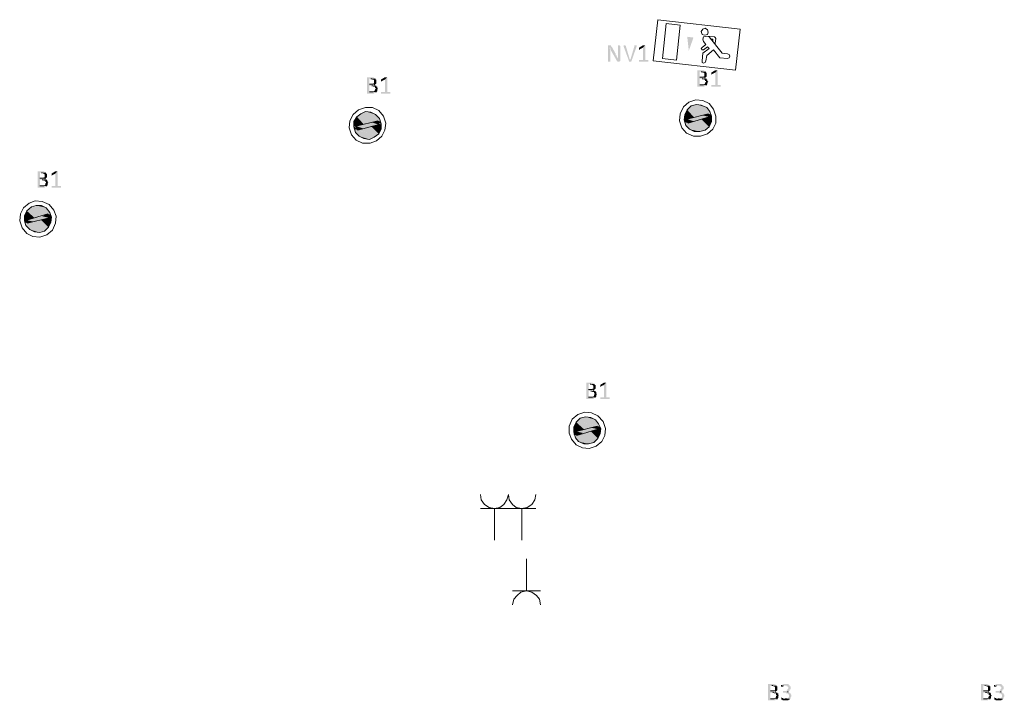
# Model space of a CAD drawing. Header units: millimetres. Extents: x -197899 to 120983, y -4228 to 45370.
# Tile 129 of 200: x -158012 to -152649, y 32726 to 36435. Entities that reach past the tile are written whole.
import ezdxf

# ---------------------------------------------------------------- set-up
doc = ezdxf.new("R2010")
doc.units = ezdxf.units.MM
for name, color, linetype in [('AL63----', 7, 'Continuous'), ('PDF_Geometry', 8, 'Continuous'), ('PDF_Solid Fills', 8, 'Continuous')]:
    doc.layers.add(name, color=color, linetype=linetype)

# ---------------------------------------------------------------- blocks, each defined once
blk = doc.blocks.new('A$C01523A58')
at = {"layer": 'PDF_Solid Fills', "true_color": 0x00dd00}
blk.add_hatch(color=92, dxfattribs=at).paths.add_polyline_path([(7806.3, 7111.9), (7797.8, 7188.2), (7831.7, 7183.9)])
at = {"layer": 'PDF_Solid Fills'}
for color, points in [(7, [(7374.4, 7141.6), (7366, 7141.6), (7366, 7137.3), (7366, 7052.7), (7378.6, 7052.7), (7378.6, 7107.7), (7378.6, 7116.2), (7378.6, 7120.4), (7378.6, 7120.4), (7374.4, 7124.7), (7374.4, 7128.9), (7378.6, 7128.9), (7387.1, 7133.1), (7387.1, 7133.1), (7382.9, 7137.3), (7382.9, 7141.6), (7378.6, 7141.6)]), (7, [(7425.2, 7141.6), (7421, 7141.6), (7421, 7086.5), (7421, 7078.1), (7421, 7069.6), (7421, 7069.6), (7412.5, 7061.1), (7412.5, 7057), (7416.8, 7057), (7416.8, 7052.7), (7429.5, 7052.7), (7429.5, 7057), (7433.7, 7057), (7433.7, 7137.3), (7429.5, 7141.6), (7429.5, 7141.6)]), (7, [(7454.9, 7141.6), (7450.6, 7141.6), (7450.6, 7137.3), (7450.6, 7137.3), (7480.3, 7057), (7484.5, 7065.4), (7463.3, 7137.3), (7459.1, 7141.6), (7459.1, 7141.6)]), (7, [(7518.3, 7141.6), (7509.9, 7141.6), (7509.9, 7137.3), (7488.7, 7065.4), (7484.5, 7065.4), (7480.3, 7057), (7480.3, 7052.7), (7493, 7052.7), (7522.6, 7137.3), (7522.6, 7141.6), (7522.6, 7141.6)]), (7, [(7569.2, 7141.6), (7556.5, 7128.9), (7556.5, 7061.1), (7535.3, 7061.1), (7535.3, 7057), (7535.3, 7052.7), (7586.1, 7052.7), (7586.1, 7057), (7586.1, 7061.1), (7569.2, 7061.1)]), (7, [(7560.7, 7141.6), (7556.5, 7141.6), (7535.3, 7128.9), (7535.3, 7124.7), (7535.3, 7120.4), (7535.3, 7116.2), (7539.6, 7120.4), (7556.5, 7128.9), (7569.2, 7141.6), (7565, 7141.6)]), (7, [(7387.1, 7133.1), (7378.6, 7128.9), (7378.6, 7120.4), (7382.9, 7120.4), (7382.9, 7111.9), (7382.9, 7111.9), (7412.5, 7061.1), (7421, 7069.6), (7421, 7069.6), (7416.8, 7073.9), (7416.8, 7078.1), (7416.8, 7078.1), (7412.5, 7082.3), (7412.5, 7086.5), (7408.3, 7086.5), (7408.3, 7090.8), (7408.3, 7095)]), (7, [(7878.2, 7006.1), (7852.8, 7006.1), (7852.8, 7001.9), (7852.8, 6921.5), (7852.8, 6917.2), (7890.9, 6917.2), (7895.1, 6921.5), (7899.4, 6921.5), (7899.4, 6925.7), (7903.6, 6925.7), (7865.5, 6925.7), (7865.5, 6959.6), (7903.6, 6959.6), (7899.4, 6963.8), (7890.9, 6963.8), (7895.1, 6963.8), (7895.1, 6968), (7865.5, 6968), (7865.5, 6997.7), (7899.4, 6997.7), (7895.1, 7001.9), (7890.9, 7001.9), (7886.6, 7006.1)]), (7, [(7899.4, 6997.7), (7874, 6997.7), (7878.2, 6997.7), (7882.5, 6993.4), (7886.6, 6993.4), (7890.9, 6989.2), (7890.9, 6980.7), (7890.9, 6972.3), (7886.6, 6972.3), (7886.6, 6968), (7865.5, 6968), (7899.4, 6968), (7903.6, 6972.3), (7903.6, 6976.5), (7903.6, 6985), (7903.6, 6989.2), (7903.6, 6993.4), (7899.4, 6993.4)]), (7, [(7962.9, 7006.1), (7950.2, 6993.4), (7950.2, 6925.7), (7929, 6925.7), (7929, 6921.5), (7929, 6917.2), (7979.8, 6917.2), (7979.8, 6921.5), (7979.8, 6925.7), (7962.9, 6925.7)]), (7, [(7954.4, 7006.1), (7950.2, 7006.1), (7929, 6993.4), (7929, 6989.2), (7929, 6985), (7929, 6980.7), (7933.2, 6985), (7950.2, 6993.4), (7962.9, 7006.1), (7958.6, 7006.1)]), (7, [(6079, 6968), (6053.6, 6968), (6053.6, 6963.8), (6053.6, 6883.4), (6053.6, 6879.1), (6091.7, 6879.1), (6096, 6883.4), (6100.2, 6883.4), (6100.2, 6887.6), (6104.4, 6887.6), (6066.3, 6887.6), (6066.3, 6921.5), (6104.4, 6921.5), (6100.2, 6925.7), (6091.7, 6925.7), (6096, 6925.7), (6096, 6929.9), (6066.3, 6929.9), (6066.3, 6959.6), (6100.2, 6959.6), (6096, 6963.8), (6091.7, 6963.8), (6087.5, 6968)]), (7, [(6100.2, 6959.6), (6074.8, 6959.6), (6079, 6959.6), (6083.3, 6955.3), (6087.5, 6955.3), (6091.7, 6951.1), (6091.7, 6942.6), (6091.7, 6934.2), (6087.5, 6934.2), (6087.5, 6929.9), (6066.3, 6929.9), (6100.2, 6929.9), (6104.4, 6934.2), (6104.4, 6938.4), (6104.4, 6946.9), (6104.4, 6951.1), (6104.4, 6955.3), (6100.2, 6955.3)]), (7, [(6104.4, 6921.5), (6079, 6921.5), (6083.3, 6921.5), (6087.5, 6917.2), (6096, 6917.2), (6096, 6908.8), (6100.2, 6908.8), (6100.2, 6904.5), (6100.2, 6904.5), (6096, 6900.3), (6096, 6896), (6096, 6896), (6091.7, 6891.8), (6087.5, 6891.8), (6087.5, 6887.6), (6066.3, 6887.6), (6104.4, 6887.6), (6108.7, 6891.8), (6108.7, 6896), (6108.7, 6900.3), (6108.7, 6900.3), (6112.9, 6904.5), (6112.9, 6904.5), (6108.7, 6908.8), (6108.7, 6913), (6108.7, 6917.2), (6104.4, 6917.2)]), (7, [(6163.7, 6968), (6151, 6955.3), (6151, 6887.6), (6129.9, 6887.6), (6129.9, 6883.4), (6129.9, 6879.1), (6180.7, 6879.1), (6180.7, 6883.4), (6180.7, 6887.6), (6163.7, 6887.6)]), (7, [(6155.3, 6968), (6151, 6968), (6129.9, 6955.3), (6129.9, 6951.1), (6129.9, 6946.9), (6129.9, 6942.6), (6134.1, 6946.9), (6151, 6955.3), (6163.7, 6968), (6159.5, 6968)]), (7, [(7903.6, 6959.6), (7878.2, 6959.6), (7882.5, 6959.6), (7886.6, 6955.3), (7895.1, 6955.3), (7895.1, 6946.9), (7899.4, 6946.9), (7899.4, 6942.6), (7899.4, 6942.6), (7895.1, 6938.4), (7895.1, 6934.2), (7895.1, 6934.2), (7890.9, 6929.9), (7886.6, 6929.9), (7886.6, 6925.7), (7865.5, 6925.7), (7903.6, 6925.7), (7907.9, 6929.9), (7907.9, 6934.2), (7907.9, 6938.4), (7907.9, 6938.4), (7912.1, 6942.6), (7912.1, 6942.6), (7907.9, 6946.9), (7907.9, 6951.1), (7907.9, 6955.3), (7903.6, 6955.3)]), (1, [(7848.6, 6819.8), (7818.9, 6811.4), (7920.5, 6781.8)]), (1, [(7874, 6815.7), (7848.6, 6819.8), (7903.6, 6802.9)]), (1, [(7848.6, 6819.8), (7903.6, 6802.9), (7920.5, 6781.8)]), (1, [(6007.1, 6760.6), (5998.6, 6752.1), (6091.7, 6726.7)]), (1, [(6019.8, 6769), (6007.1, 6760.6), (6125.6, 6726.7)]), (1, [(6007.1, 6760.6), (6112.9, 6731), (6091.7, 6726.7)]), (1, [(6045.2, 6781.8), (6019.8, 6769), (6121.4, 6743.6)]), (1, [(6019.8, 6769), (6121.4, 6743.6), (6125.6, 6726.7)]), (1, [(6074.8, 6777.5), (6045.2, 6781.8), (6100.2, 6764.8)]), (1, [(6045.2, 6781.8), (6100.2, 6764.8), (6121.4, 6743.6)]), (1, [(7785.1, 6764.8), (7780.8, 6743.6), (7797.8, 6739.4)]), (1, [(7797.8, 6790.3), (7785.1, 6764.8), (7835.8, 6747.9)]), (1, [(7785.1, 6764.8), (7835.8, 6747.9), (7797.8, 6739.4)]), (1, [(7806.3, 6798.7), (7797.8, 6790.3), (7890.9, 6764.8)]), (1, [(7797.8, 6790.3), (7890.9, 6764.8), (7835.8, 6747.9)]), (51, [(7878.2, 6760.6), (7797.8, 6739.4), (7835.8, 6726.7)]), (1, [(7818.9, 6811.4), (7806.3, 6798.7), (7924.8, 6764.8)]), (1, [(7806.3, 6798.7), (7912.1, 6769), (7890.9, 6764.8)]), (1, [(7818.9, 6811.4), (7920.5, 6781.8), (7924.8, 6764.8)]), (51, [(7878.2, 6760.6), (7916.3, 6752.1), (7835.8, 6726.7)]), (51, [(7912.1, 6769), (7878.2, 6760.6), (7916.3, 6752.1)]), (1, [(7912.1, 6769), (7916.3, 6760.6), (7929, 6756.4)]), (1, [(7912.1, 6769), (7924.8, 6764.8), (7929, 6756.4)]), (1, [(7916.3, 6760.6), (7916.3, 6752.1), (7929, 6747.9)]), (1, [(7916.3, 6760.6), (7929, 6756.4), (7929, 6747.9)]), (1, [(5998.6, 6752.1), (5981.7, 6726.7), (6036.7, 6709.8)]), (1, [(5981.7, 6726.7), (5981.7, 6701.3), (5994.4, 6701.3)]), (1, [(5981.7, 6726.7), (6036.7, 6709.8), (5994.4, 6701.3)]), (51, [(6079, 6722.5), (5994.4, 6701.3), (6032.5, 6688.6)]), (1, [(5998.6, 6752.1), (6091.7, 6726.7), (6036.7, 6709.8)]), (51, [(6079, 6722.5), (6117.1, 6709.8), (6032.5, 6688.6)]), (1, [(6117.1, 6709.8), (6074.8, 6701.3), (6129.9, 6684.4)]), (51, [(6112.9, 6731), (6079, 6722.5), (6117.1, 6709.8)]), (1, [(6112.9, 6731), (6112.9, 6718.3), (6129.9, 6714)]), (1, [(6112.9, 6731), (6125.6, 6726.7), (6129.9, 6714)]), (1, [(6112.9, 6718.3), (6117.1, 6709.8), (6129.9, 6709.8)]), (1, [(6117.1, 6709.8), (6129.9, 6709.8), (6129.9, 6684.4)]), (1, [(7780.8, 6743.6), (7780.8, 6735.2), (7797.8, 6731)]), (1, [(7780.8, 6743.6), (7797.8, 6739.4), (7797.8, 6731)]), (1, [(7780.8, 6735.2), (7785.1, 6722.5), (7802, 6718.3)]), (1, [(7780.8, 6735.2), (7797.8, 6731), (7802, 6718.3)]), (1, [(7785.1, 6722.5), (7789.3, 6705.6), (7895.1, 6680.2)]), (1, [(7785.1, 6722.5), (7907.9, 6692.9), (7895.1, 6680.2)]), (1, [(7789.3, 6705.6), (7810.5, 6684.4), (7865.5, 6671.7)]), (1, [(7789.3, 6705.6), (7895.1, 6680.2), (7865.5, 6671.7)]), (51, [(7797.8, 6739.4), (7835.8, 6726.7), (7802, 6718.3)]), (1, [(7818.9, 6726.7), (7802, 6718.3), (7907.9, 6692.9)]), (1, [(7874, 6739.4), (7818.9, 6726.7), (7916.3, 6697.1)]), (1, [(7818.9, 6726.7), (7916.3, 6697.1), (7907.9, 6692.9)]), (1, [(7916.3, 6752.1), (7874, 6739.4), (7929, 6726.7)]), (1, [(7874, 6739.4), (7929, 6726.7), (7916.3, 6697.1)]), (1, [(7916.3, 6752.1), (7929, 6747.9), (7929, 6726.7)]), (1, [(5981.7, 6701.3), (5994.4, 6701.3), (5998.6, 6692.9)]), (1, [(5981.7, 6697.1), (5985.9, 6684.4), (6002.8, 6680.2)]), (1, [(5981.7, 6697.1), (5998.6, 6692.9), (6002.8, 6680.2)]), (1, [(5985.9, 6684.4), (5990.2, 6667.5), (6091.7, 6642.1)]), (1, [(5985.9, 6684.4), (6108.7, 6650.5), (6091.7, 6642.1)]), (1, [(5990.2, 6667.5), (6011.3, 6646.3), (6066.3, 6629.3)]), (1, [(5990.2, 6667.5), (6091.7, 6642.1), (6066.3, 6629.3)]), (51, [(5994.4, 6701.3), (6032.5, 6688.6), (6002.8, 6680.2)]), (1, [(6019.8, 6684.4), (6002.8, 6680.2), (6108.7, 6650.5)]), (1, [(6074.8, 6701.3), (6019.8, 6684.4), (6117.1, 6659)]), (1, [(6019.8, 6684.4), (6117.1, 6659), (6108.7, 6650.5)]), (1, [(6074.8, 6701.3), (6129.9, 6684.4), (6117.1, 6659)]), (1, [(7810.5, 6684.4), (7865.5, 6671.7), (7835.8, 6671.7)]), (1, [(6011.3, 6646.3), (6066.3, 6629.3), (6036.7, 6633.6)]), (7, [(4284.1, 6455.8), (4258.7, 6455.8), (4258.7, 6451.5), (4258.7, 6371.1), (4258.7, 6366.9), (4296.8, 6366.9), (4301, 6371.1), (4305.3, 6371.1), (4305.3, 6375.4), (4309.5, 6375.4), (4271.4, 6375.4), (4271.4, 6409.2), (4309.5, 6409.2), (4305.3, 6413.5), (4296.8, 6413.5), (4301, 6413.5), (4301, 6417.7), (4271.4, 6417.7), (4271.4, 6447.3), (4305.3, 6447.3), (4301, 6451.5), (4296.8, 6451.5), (4292.5, 6455.8)]), (7, [(4305.3, 6447.3), (4279.9, 6447.3), (4284.1, 6447.3), (4288.4, 6443.1), (4292.5, 6443.1), (4296.8, 6438.9), (4296.8, 6430.4), (4296.8, 6421.9), (4292.5, 6421.9), (4292.5, 6417.7), (4271.4, 6417.7), (4305.3, 6417.7), (4309.5, 6421.9), (4309.5, 6426.2), (4309.5, 6434.6), (4309.5, 6438.9), (4309.5, 6443.1), (4305.3, 6443.1)]), (7, [(4368.8, 6455.8), (4356.1, 6443.1), (4356.1, 6375.4), (4334.9, 6375.4), (4334.9, 6371.1), (4334.9, 6366.9), (4385.7, 6366.9), (4385.7, 6371.1), (4385.7, 6375.4), (4368.8, 6375.4)]), (7, [(4360.3, 6455.8), (4356.1, 6455.8), (4334.9, 6443.1), (4334.9, 6438.9), (4334.9, 6434.6), (4334.9, 6430.4), (4339.2, 6434.6), (4356.1, 6443.1), (4368.8, 6455.8), (4364.6, 6455.8)]), (7, [(4309.5, 6409.2), (4284.1, 6409.2), (4288.4, 6409.2), (4292.5, 6405), (4301, 6405), (4301, 6396.5), (4305.3, 6396.5), (4305.3, 6392.3), (4305.3, 6392.3), (4301, 6388), (4301, 6383.8), (4301, 6383.8), (4296.8, 6379.6), (4292.5, 6379.6), (4292.5, 6375.4), (4271.4, 6375.4), (4309.5, 6375.4), (4313.8, 6379.6), (4313.8, 6383.8), (4313.8, 6388), (4313.8, 6388), (4317.9, 6392.3), (4317.9, 6392.3), (4313.8, 6396.5), (4313.8, 6400.8), (4313.8, 6405), (4309.5, 6405)]), (1, [(4199.4, 6239.9), (4186.7, 6214.5), (4241.8, 6201.8)]), (1, [(4207.9, 6248.4), (4199.4, 6239.9), (4296.8, 6214.5)]), (1, [(4199.4, 6239.9), (4296.8, 6214.5), (4241.8, 6201.8)]), (1, [(4224.8, 6261), (4207.9, 6248.4), (4330.7, 6218.7)]), (1, [(4207.9, 6248.4), (4313.8, 6223), (4296.8, 6214.5)]), (1, [(4250.2, 6269.5), (4224.8, 6261), (4326.4, 6231.4)]), (1, [(4224.8, 6261), (4326.4, 6231.4), (4330.7, 6218.7)]), (1, [(4279.9, 6269.5), (4250.2, 6269.5), (4305.3, 6256.8)]), (1, [(4250.2, 6269.5), (4305.3, 6256.8), (4326.4, 6231.4)]), (51, [(4313.8, 6223), (4284.1, 6210.2), (4322.2, 6201.8)]), (1, [(4313.8, 6223), (4317.9, 6210.2), (4334.9, 6206)]), (1, [(4313.8, 6223), (4330.7, 6218.7), (4334.9, 6206)]), (1, [(4186.7, 6214.5), (4186.7, 6193.3), (4199.4, 6189.1)]), (1, [(4186.7, 6214.5), (4241.8, 6201.8), (4199.4, 6189.1)]), (1, [(4186.7, 6193.3), (4186.7, 6184.9), (4203.7, 6180.6)]), (1, [(4186.7, 6193.3), (4199.4, 6189.1), (4203.7, 6180.6)]), (1, [(4186.7, 6184.9), (4191, 6176.4), (4203.7, 6172.2)]), (1, [(4186.7, 6184.9), (4203.7, 6180.6), (4203.7, 6172.2)]), (1, [(4191, 6176.4), (4195.2, 6159.5), (4296.8, 6129.8)]), (1, [(4191, 6176.4), (4309.5, 6142.5), (4296.8, 6129.8)]), (51, [(4284.1, 6210.2), (4199.4, 6189.1), (4237.6, 6180.6)]), (51, [(4199.4, 6189.1), (4237.6, 6180.6), (4203.7, 6172.2)]), (1, [(4224.8, 6176.4), (4203.7, 6172.2), (4309.5, 6142.5)]), (1, [(4279.9, 6189.1), (4224.8, 6176.4), (4317.9, 6151)]), (1, [(4224.8, 6176.4), (4317.9, 6151), (4309.5, 6142.5)]), (51, [(4284.1, 6210.2), (4322.2, 6201.8), (4237.6, 6180.6)]), (1, [(4322.2, 6201.8), (4279.9, 6189.1), (4330.7, 6176.4)]), (1, [(4279.9, 6189.1), (4330.7, 6176.4), (4317.9, 6151)]), (1, [(4317.9, 6210.2), (4322.2, 6201.8), (4334.9, 6197.6)]), (1, [(4317.9, 6210.2), (4334.9, 6206), (4334.9, 6197.6)]), (1, [(4322.2, 6201.8), (4334.9, 6197.6), (4330.7, 6176.4)]), (1, [(4195.2, 6159.5), (4216.4, 6138.3), (4271.4, 6121.3)]), (1, [(4195.2, 6159.5), (4296.8, 6129.8), (4271.4, 6121.3)]), (1, [(4216.4, 6138.3), (4271.4, 6121.3), (4241.8, 6125.6)]), (7, [(7272.9, 5304.3), (7247.4, 5304.3), (7247.4, 5300.1), (7247.4, 5219.6), (7247.4, 5215.4), (7285.5, 5215.4), (7289.8, 5219.6), (7294, 5219.6), (7294, 5223.9), (7298.3, 5223.9), (7260.1, 5223.9), (7260.1, 5257.8), (7298.3, 5257.8), (7294, 5262), (7285.5, 5262), (7289.8, 5262), (7289.8, 5266.3), (7260.1, 5266.3), (7260.1, 5295.9), (7294, 5295.9), (7289.8, 5300.1), (7285.5, 5300.1), (7281.3, 5304.3)]), (7, [(7294, 5295.9), (7268.6, 5295.9), (7272.9, 5295.9), (7277.1, 5291.6), (7281.3, 5291.6), (7285.5, 5287.4), (7285.5, 5278.9), (7285.5, 5270.5), (7281.3, 5270.5), (7281.3, 5266.3), (7260.1, 5266.3), (7294, 5266.3), (7298.3, 5270.5), (7298.3, 5274.7), (7298.3, 5283.2), (7298.3, 5287.4), (7298.3, 5291.6), (7294, 5291.6)]), (7, [(7298.3, 5257.8), (7272.9, 5257.8), (7277.1, 5257.8), (7281.3, 5253.5), (7289.8, 5253.5), (7289.8, 5245), (7294, 5245), (7294, 5240.8), (7294, 5240.8), (7289.8, 5236.6), (7289.8, 5232.4), (7289.8, 5232.4), (7285.5, 5228.1), (7281.3, 5228.1), (7281.3, 5223.9), (7260.1, 5223.9), (7298.3, 5223.9), (7302.5, 5228.1), (7302.5, 5232.4), (7302.5, 5236.6), (7302.5, 5236.6), (7306.7, 5240.8), (7306.7, 5240.8), (7302.5, 5245), (7302.5, 5249.3), (7302.5, 5253.5), (7298.3, 5253.5)]), (7, [(7357.5, 5304.3), (7344.8, 5291.6), (7344.8, 5223.9), (7323.7, 5223.9), (7323.7, 5219.6), (7323.7, 5215.4), (7374.4, 5215.4), (7374.4, 5219.6), (7374.4, 5223.9), (7357.5, 5223.9)]), (7, [(7349.1, 5304.3), (7344.8, 5304.3), (7323.7, 5291.6), (7323.7, 5287.4), (7323.7, 5283.2), (7323.7, 5278.9), (7327.9, 5283.2), (7344.8, 5291.6), (7357.5, 5304.3), (7353.3, 5304.3)]), (1, [(7200.9, 5096.9), (7192.4, 5088.4), (7289.8, 5063)]), (1, [(7213.6, 5109.6), (7200.9, 5096.9), (7323.7, 5063)]), (1, [(7200.9, 5096.9), (7306.7, 5067.3), (7289.8, 5063)]), (1, [(7243.2, 5118), (7213.6, 5109.6), (7315.2, 5080)]), (1, [(7213.6, 5109.6), (7315.2, 5080), (7323.7, 5063)]), (1, [(7272.9, 5113.8), (7243.2, 5118), (7298.3, 5101.1)]), (1, [(7243.2, 5118), (7298.3, 5101.1), (7315.2, 5080)]), (1, [(7192.4, 5088.4), (7179.7, 5063), (7234.7, 5050.3)]), (1, [(7179.7, 5063), (7179.7, 5041.9), (7192.4, 5037.6)]), (1, [(7179.7, 5063), (7234.7, 5050.3), (7192.4, 5037.6)]), (1, [(7179.7, 5041.9), (7179.7, 5033.4), (7192.4, 5029.2)]), (1, [(7179.7, 5041.9), (7192.4, 5037.6), (7192.4, 5029.2)]), (1, [(7192.4, 5088.4), (7289.8, 5063), (7234.7, 5050.3)]), (51, [(7272.9, 5058.8), (7192.4, 5037.6), (7230.5, 5029.2)]), (51, [(7272.9, 5058.8), (7310.9, 5050.3), (7230.5, 5029.2)]), (51, [(7306.7, 5067.3), (7272.9, 5058.8), (7310.9, 5050.3)]), (1, [(7310.9, 5050.3), (7272.9, 5037.6), (7323.7, 5024.9)]), (1, [(7306.7, 5067.3), (7310.9, 5058.8), (7327.9, 5054.6)]), (1, [(7306.7, 5067.3), (7323.7, 5063), (7327.9, 5054.6)]), (1, [(7310.9, 5058.8), (7310.9, 5050.3), (7327.9, 5046.1)]), (1, [(7310.9, 5058.8), (7327.9, 5054.6), (7327.9, 5046.1)]), (1, [(7310.9, 5050.3), (7327.9, 5046.1), (7323.7, 5024.9)]), (1, [(7179.7, 5033.4), (7179.7, 5020.7), (7196.6, 5016.5)]), (1, [(7179.7, 5033.4), (7192.4, 5029.2), (7196.6, 5016.5)]), (1, [(7179.7, 5020.7), (7188.2, 5003.8), (7289.8, 4978.3)]), (1, [(7179.7, 5020.7), (7302.5, 4991.1), (7289.8, 4978.3)]), (1, [(7188.2, 5003.8), (7205.1, 4982.6), (7260.1, 4969.9)]), (1, [(7188.2, 5003.8), (7289.8, 4978.3), (7260.1, 4969.9)]), (51, [(7192.4, 5037.6), (7230.5, 5029.2), (7196.6, 5016.5)]), (1, [(7217.8, 5024.9), (7196.6, 5016.5), (7302.5, 4991.1)]), (1, [(7272.9, 5037.6), (7217.8, 5024.9), (7310.9, 4999.5)]), (1, [(7217.8, 5024.9), (7310.9, 4999.5), (7302.5, 4991.1)]), (1, [(7272.9, 5037.6), (7323.7, 5024.9), (7310.9, 4999.5)]), (1, [(7205.1, 4982.6), (7260.1, 4969.9), (7234.7, 4969.9)]), (7, [(8263.4, 3661.8), (8238, 3661.8), (8238, 3657.6), (8238, 3577.1), (8238, 3572.9), (8276.1, 3572.9), (8280.4, 3577.1), (8284.6, 3577.1), (8284.6, 3581.4), (8288.8, 3581.4), (8250.7, 3581.4), (8250.7, 3615.3), (8288.8, 3615.3), (8284.6, 3619.5), (8276.1, 3619.5), (8280.4, 3619.5), (8280.4, 3623.7), (8250.7, 3623.7), (8250.7, 3653.3), (8284.6, 3653.3), (8280.4, 3657.6), (8276.1, 3657.6), (8271.9, 3661.8)]), (7, [(8284.6, 3653.3), (8259.2, 3653.3), (8263.4, 3653.3), (8267.7, 3649.1), (8271.9, 3649.1), (8276.1, 3644.9), (8276.1, 3636.4), (8276.1, 3627.9), (8271.9, 3627.9), (8271.9, 3623.7), (8250.7, 3623.7), (8284.6, 3623.7), (8288.8, 3627.9), (8288.8, 3632.2), (8288.8, 3640.6), (8288.8, 3644.9), (8288.8, 3649.1), (8284.6, 3649.1)]), (7, [(8335.4, 3661.8), (8322.7, 3661.8), (8318.5, 3657.6), (8314.3, 3657.6), (8314.3, 3653.3), (8310, 3653.3), (8339.7, 3653.3), (8339.7, 3649.1), (8343.8, 3649.1), (8348.1, 3644.9), (8348.1, 3640.6), (8348.1, 3636.4), (8348.1, 3636.4), (8343.8, 3632.2), (8343.8, 3627.9), (8339.7, 3627.9), (8339.7, 3623.7), (8318.5, 3623.7), (8318.5, 3619.5), (8318.5, 3615.3), (8335.4, 3615.3), (8335.4, 3611), (8343.8, 3611), (8348.1, 3606.8), (8348.1, 3606.8), (8352.3, 3602.5), (8352.3, 3598.3), (8352.3, 3594.1), (8352.3, 3589.9), (8348.1, 3589.9), (8348.1, 3585.6), (8343.8, 3585.6), (8339.7, 3581.4), (8331.2, 3581.4), (8360.8, 3581.4), (8360.8, 3585.6), (8360.8, 3589.9), (8365.1, 3594.1), (8365.1, 3602.5), (8365.1, 3602.5), (8360.8, 3606.8), (8360.8, 3611), (8356.6, 3611), (8356.6, 3615.3), (8352.3, 3615.3), (8348.1, 3619.5), (8343.8, 3619.5), (8348.1, 3619.5), (8352.3, 3623.7), (8352.3, 3623.7), (8356.6, 3627.9), (8356.6, 3632.2), (8360.8, 3632.2), (8360.8, 3636.4), (8360.8, 3640.6), (8360.8, 3649.1), (8356.6, 3649.1), (8356.6, 3653.3), (8356.6, 3653.3), (8352.3, 3657.6), (8352.3, 3657.6), (8348.1, 3661.8), (8339.7, 3661.8)]), (7, [(8310, 3653.3), (8310, 3649.1), (8310, 3644.9), (8314.3, 3644.9), (8318.5, 3649.1), (8322.7, 3649.1), (8326.9, 3653.3), (8331.2, 3653.3)]), (7, [(9423.4, 3661.8), (9398, 3661.8), (9398, 3657.6), (9398, 3577.1), (9398, 3572.9), (9436, 3572.9), (9440.3, 3577.1), (9444.5, 3577.1), (9444.5, 3581.4), (9448.8, 3581.4), (9410.7, 3581.4), (9410.7, 3615.3), (9448.8, 3615.3), (9444.5, 3619.5), (9436, 3619.5), (9440.3, 3619.5), (9440.3, 3623.7), (9410.7, 3623.7), (9410.7, 3653.3), (9444.5, 3653.3), (9440.3, 3657.6), (9436, 3657.6), (9431.8, 3661.8)]), (7, [(9444.5, 3653.3), (9419.1, 3653.3), (9423.4, 3653.3), (9427.6, 3649.1), (9431.8, 3649.1), (9436, 3644.9), (9436, 3636.4), (9436, 3627.9), (9431.8, 3627.9), (9431.8, 3623.7), (9410.7, 3623.7), (9444.5, 3623.7), (9448.8, 3627.9), (9448.8, 3632.2), (9448.8, 3640.6), (9448.8, 3644.9), (9448.8, 3649.1), (9444.5, 3649.1)]), (7, [(9495.3, 3661.8), (9482.7, 3661.8), (9478.4, 3657.6), (9474.2, 3657.6), (9474.2, 3653.3), (9469.9, 3653.3), (9499.6, 3653.3), (9499.6, 3649.1), (9503.8, 3649.1), (9508.1, 3644.9), (9508.1, 3640.6), (9508.1, 3636.4), (9508.1, 3636.4), (9503.8, 3632.2), (9503.8, 3627.9), (9499.6, 3627.9), (9499.6, 3623.7), (9478.4, 3623.7), (9478.4, 3619.5), (9478.4, 3615.3), (9495.3, 3615.3), (9495.3, 3611), (9503.8, 3611), (9508.1, 3606.8), (9508.1, 3606.8), (9512.2, 3602.5), (9512.2, 3598.3), (9512.2, 3594.1), (9512.2, 3589.9), (9508.1, 3589.9), (9508.1, 3585.6), (9503.8, 3585.6), (9499.6, 3581.4), (9491.1, 3581.4), (9520.7, 3581.4), (9520.7, 3585.6), (9520.7, 3589.9), (9525, 3594.1), (9525, 3602.5), (9525, 3602.5), (9520.7, 3606.8), (9520.7, 3611), (9516.5, 3611), (9516.5, 3615.3), (9512.2, 3615.3), (9508.1, 3619.5), (9503.8, 3619.5), (9508.1, 3619.5), (9512.2, 3623.7), (9512.2, 3623.7), (9516.5, 3627.9), (9516.5, 3632.2), (9520.7, 3632.2), (9520.7, 3636.4), (9520.7, 3640.6), (9520.7, 3649.1), (9516.5, 3649.1), (9516.5, 3653.3), (9516.5, 3653.3), (9512.2, 3657.6), (9512.2, 3657.6), (9508.1, 3661.8), (9499.6, 3661.8)]), (7, [(9469.9, 3653.3), (9469.9, 3649.1), (9469.9, 3644.9), (9474.2, 3644.9), (9478.4, 3649.1), (9482.7, 3649.1), (9486.9, 3653.3), (9491.1, 3653.3)]), (7, [(8288.8, 3615.3), (8263.4, 3615.3), (8267.7, 3615.3), (8271.9, 3611), (8280.4, 3611), (8280.4, 3602.5), (8284.6, 3602.5), (8284.6, 3598.3), (8284.6, 3598.3), (8280.4, 3594.1), (8280.4, 3589.9), (8280.4, 3589.9), (8276.1, 3585.6), (8271.9, 3585.6), (8271.9, 3581.4), (8250.7, 3581.4), (8288.8, 3581.4), (8293.1, 3585.6), (8293.1, 3589.9), (8293.1, 3594.1), (8293.1, 3594.1), (8297.3, 3598.3), (8297.3, 3598.3), (8293.1, 3602.5), (8293.1, 3606.8), (8293.1, 3611), (8288.8, 3611)]), (7, [(9448.8, 3615.3), (9423.4, 3615.3), (9427.6, 3615.3), (9431.8, 3611), (9440.3, 3611), (9440.3, 3602.5), (9444.5, 3602.5), (9444.5, 3598.3), (9444.5, 3598.3), (9440.3, 3594.1), (9440.3, 3589.9), (9440.3, 3589.9), (9436, 3585.6), (9431.8, 3585.6), (9431.8, 3581.4), (9410.7, 3581.4), (9448.8, 3581.4), (9453, 3585.6), (9453, 3589.9), (9453, 3594.1), (9453, 3594.1), (9457.3, 3598.3), (9457.3, 3598.3), (9453, 3602.5), (9453, 3606.8), (9453, 3611), (9448.8, 3611)]), (7, [(8310, 3589.9), (8310, 3585.6), (8310, 3581.4), (8310, 3577.1), (8314.3, 3577.1), (8318.5, 3572.9), (8348.1, 3572.9), (8352.3, 3577.1), (8356.6, 3577.1), (8356.6, 3581.4), (8322.7, 3581.4), (8318.5, 3585.6), (8314.3, 3585.6)]), (7, [(9469.9, 3589.9), (9469.9, 3585.6), (9469.9, 3581.4), (9469.9, 3577.1), (9474.2, 3577.1), (9478.4, 3572.9), (9508.1, 3572.9), (9512.2, 3577.1), (9516.5, 3577.1), (9516.5, 3581.4), (9482.7, 3581.4), (9478.4, 3585.6), (9474.2, 3585.6)])]:
    blk.add_hatch(color=color, dxfattribs=at).paths.add_polyline_path(points)
at = {"layer": 'PDF_Geometry', "color": 92, "lineweight": 18, "true_color": 0x00dd00}
for points in [[(7636.9, 7281.3), (7611.5, 7057)], [(7636.9, 7281.3), (8085.6, 7230.5), (8060.2, 7006.1)], [(7738.5, 7061.1), (7662.3, 7069.6), (7683.5, 7260.1)], [(7759.7, 7251.7), (7683.5, 7260.1)], [(7759.7, 7251.7), (7738.5, 7061.1)], [(7874, 7217.8), (7878.2, 7200.9), (7890.9, 7196.6), (7907.9, 7200.9), (7912.1, 7213.6), (7907.9, 7226.3), (7895.1, 7234.7), (7882.5, 7230.5), (7874, 7217.8)], [(7916.3, 7188.2), (7903.6, 7192.4), (7886.6, 7188.2), (7882.5, 7175.5), (7886.6, 7162.7)], [(7903.6, 7192.4), (7945.9, 7188.2)], [(7916.3, 7188.2), (7988.3, 7099.3)], [(7954.4, 7179.7), (7950.2, 7183.9), (7945.9, 7188.2)], [(7878.2, 7128.9), (7899.4, 7145.8)], [(7886.6, 7162.7), (7899.4, 7145.8)], [(7924.8, 7175.5), (7937.5, 7175.5)], [(7937.5, 7162.7), (7937.5, 7175.5)], [(7945.9, 7150.1), (7950.2, 7154.3)], [(7950.2, 7154.3), (7954.4, 7179.7)], [(7878.2, 7128.9), (7874, 7124.7), (7878.2, 7116.2), (7886.6, 7116.2)], [(7882.5, 7099.3), (7878.2, 7057)], [(7916.3, 7124.7), (7882.5, 7099.3)], [(7886.6, 7116.2), (7907.9, 7133.1)], [(7903.6, 7086.5), (7899.4, 7057)], [(7903.6, 7086.5), (7941.7, 7116.2)], [(7907.9, 7133.1), (7916.3, 7124.7)], [(7941.7, 7116.2), (7975.6, 7073.9)], [(7988.3, 7099.3), (8017.9, 7095)], [(8017.9, 7069.6), (8026.4, 7073.9), (8030.6, 7082.3), (8026.4, 7090.8), (8017.9, 7095)], [(8060.2, 7006.1), (7611.5, 7057)], [(7878.2, 7057), (7878.2, 7048.5), (7886.6, 7044.2), (7895.1, 7048.5), (7899.4, 7057)], [(7975.6, 7073.9), (8017.9, 7069.6)]]:
    blk.add_lwpolyline(points, dxfattribs=at)
at = {"layer": 'PDF_Geometry', "color": 7, "lineweight": 0}
for points in [[(7874, 6997.7), (7878.2, 6997.7)], [(6087.5, 6929.9), (6066.3, 6929.9)], [(6074.8, 6959.6), (6079, 6959.6)], [(6079, 6921.5), (6083.3, 6921.5)], [(6091.7, 6925.7), (6096, 6925.7)], [(7886.6, 6968), (7865.5, 6968)], [(7886.6, 6925.7), (7865.5, 6925.7)], [(7878.2, 6959.6), (7882.5, 6959.6)], [(7890.9, 6963.8), (7895.1, 6963.8)], [(7899.4, 6925.7), (7903.6, 6925.7)], [(6087.5, 6887.6), (6066.3, 6887.6)], [(6100.2, 6887.6), (6104.4, 6887.6)], [(4279.9, 6447.3), (4284.1, 6447.3)], [(4292.5, 6417.7), (4271.4, 6417.7)], [(4284.1, 6409.2), (4288.4, 6409.2)], [(4296.8, 6413.5), (4301, 6413.5)], [(4292.5, 6375.4), (4271.4, 6375.4)], [(4305.3, 6375.4), (4309.5, 6375.4)], [(7281.3, 5266.3), (7260.1, 5266.3)], [(7268.6, 5295.9), (7272.9, 5295.9)], [(7272.9, 5257.8), (7277.1, 5257.8)], [(7285.5, 5262), (7289.8, 5262)], [(7281.3, 5223.9), (7260.1, 5223.9)], [(7294, 5223.9), (7298.3, 5223.9)], [(8259.2, 3653.3), (8263.4, 3653.3)], [(8314.3, 3653.3), (8310, 3653.3)], [(9419.1, 3653.3), (9423.4, 3653.3)], [(9474.2, 3653.3), (9469.9, 3653.3)], [(8271.9, 3623.7), (8250.7, 3623.7)], [(8263.4, 3615.3), (8267.7, 3615.3)], [(8276.1, 3619.5), (8280.4, 3619.5)], [(8343.8, 3619.5), (8348.1, 3619.5)], [(9431.8, 3623.7), (9410.7, 3623.7)], [(9423.4, 3615.3), (9427.6, 3615.3)], [(9436, 3619.5), (9440.3, 3619.5)], [(9503.8, 3619.5), (9508.1, 3619.5)], [(8271.9, 3581.4), (8250.7, 3581.4)], [(8284.6, 3581.4), (8288.8, 3581.4)], [(8339.7, 3581.4), (8331.2, 3581.4)], [(9431.8, 3581.4), (9410.7, 3581.4)], [(9444.5, 3581.4), (9448.8, 3581.4)], [(9499.6, 3581.4), (9491.1, 3581.4)]]:
    blk.add_lwpolyline(points, dxfattribs=at)
at = {"layer": 'PDF_Geometry', "color": 7, "lineweight": 13}
for points in [[(7954.4, 6718.3), (7954.4, 6756.4), (7941.7, 6794.4), (7916.3, 6824.1), (7882.5, 6841.1), (7844.3, 6845.2), (7806.3, 6832.6), (7776.6, 6807.2), (7759.7, 6769), (7755.4, 6731), (7768.1, 6692.9), (7793.5, 6663.2), (7831.7, 6646.3), (7869.7, 6646.3), (7907.9, 6659), (7937.5, 6684.4), (7954.4, 6718.3)], [(7929, 6726.7), (7929, 6756.4), (7920.5, 6781.8), (7903.6, 6802.9), (7874, 6815.7), (7848.6, 6819.8), (7818.9, 6811.4), (7797.8, 6790.3), (7785.1, 6764.8), (7780.8, 6735.2), (7789.3, 6705.6), (7810.5, 6684.4), (7835.8, 6671.7), (7865.5, 6671.7), (7895.1, 6680.2), (7916.3, 6697.1), (7929, 6726.7)], [(6151, 6680.2), (6155.3, 6718.3), (6142.5, 6756.4), (6117.1, 6786), (6083.3, 6802.9), (6045.2, 6802.9), (6007.1, 6790.3), (5977.4, 6764.8), (5960.5, 6731), (5956.3, 6692.9), (5968.9, 6654.7), (5994.4, 6625.1), (6028.2, 6608.2), (6070.6, 6608.2), (6104.4, 6620.9), (6134.1, 6646.3), (6151, 6680.2)], [(6129.9, 6684.4), (6129.9, 6714), (6121.4, 6743.6), (6100.2, 6764.8), (6074.8, 6777.5), (6045.2, 6781.8), (6019.8, 6769), (5998.6, 6752.1), (5981.7, 6726.7), (5981.7, 6697.1), (5990.2, 6667.5), (6011.3, 6646.3), (6036.7, 6633.6), (6066.3, 6629.3), (6091.7, 6642.1), (6117.1, 6659), (6129.9, 6684.4)], [(7912.1, 6769), (7797.8, 6739.4), (7802, 6718.3)], [(7916.3, 6752.1), (7912.1, 6769)], [(6112.9, 6731), (5994.4, 6701.3), (6002.8, 6680.2)], [(6002.8, 6680.2), (6117.1, 6709.8)], [(6117.1, 6709.8), (6112.9, 6731)], [(7802, 6718.3), (7916.3, 6752.1)], [(4356.1, 6172.2), (4360.3, 6210.2), (4347.6, 6244.1), (4322.2, 6273.8), (4284.1, 6290.7), (4246, 6294.9), (4212.2, 6282.3), (4182.5, 6256.8), (4165.6, 6223), (4161.3, 6184.9), (4174, 6146.8), (4199.4, 6117.1), (4233.3, 6100.2), (4271.4, 6095.9), (4309.5, 6108.7), (4339.2, 6134.1), (4356.1, 6172.2)], [(4330.7, 6176.4), (4334.9, 6206), (4326.4, 6231.4), (4305.3, 6256.8), (4279.9, 6269.5), (4250.2, 6269.5), (4224.8, 6261), (4199.4, 6239.9), (4186.7, 6214.5), (4186.7, 6184.9), (4195.2, 6159.5), (4216.4, 6138.3), (4241.8, 6125.6), (4271.4, 6121.3), (4296.8, 6129.8), (4317.9, 6151), (4330.7, 6176.4)], [(4313.8, 6223), (4199.4, 6189.1), (4203.7, 6172.2)], [(4322.2, 6201.8), (4313.8, 6223)], [(4203.7, 6172.2), (4322.2, 6201.8)], [(7349.1, 5016.5), (7353.3, 5054.6), (7340.6, 5092.6), (7310.9, 5122.3), (7277.1, 5139.3), (7239, 5143.4), (7200.9, 5130.8), (7171.3, 5105.4), (7154.3, 5067.3), (7154.3, 5029.2), (7167, 4995.3), (7192.4, 4965.7), (7226.3, 4948.7), (7264.4, 4944.5), (7302.5, 4957.2), (7332.1, 4982.6), (7349.1, 5016.5)], [(7323.7, 5024.9), (7327.9, 5054.6), (7315.2, 5080), (7298.3, 5101.1), (7272.9, 5113.8), (7243.2, 5118), (7213.6, 5109.6), (7192.4, 5088.4), (7179.7, 5063), (7179.7, 5033.4), (7188.2, 5003.8), (7205.1, 4982.6), (7234.7, 4969.9), (7260.1, 4969.9), (7289.8, 4978.3), (7310.9, 4999.5), (7323.7, 5024.9)], [(7306.7, 5067.3), (7192.4, 5037.6), (7196.6, 5016.5)], [(7196.6, 5016.5), (7310.9, 5050.3)], [(7310.9, 5050.3), (7306.7, 5067.3)]]:
    blk.add_lwpolyline(points, dxfattribs=at)
at = {"layer": 'PDF_Geometry', "color": 1, "lineweight": 18}
for points in [[(6671.7, 4694.7), (6675.9, 4665.1), (6692.9, 4639.7), (6718.2, 4622.8), (6747.9, 4618.5), (6777.5, 4622.8), (6798.7, 4639.7), (6815.7, 4665.1), (6824.1, 4694.7)], [(6824.1, 4694.7), (6828.3, 4665.1), (6845.3, 4639.7), (6866.4, 4622.8), (6896.1, 4618.5), (6925.7, 4622.8), (6951.1, 4639.7), (6968, 4665.1), (6972.3, 4694.7)], [(6671.7, 4618.5), (6972.3, 4618.5)], [(6747.9, 4444.9), (6747.9, 4618.5)], [(6896.1, 4444.9), (6896.1, 4618.5)], [(6921.5, 4343.3), (6921.5, 4169.8)], [(6997.7, 4093.6), (6993.4, 4123.3), (6976.5, 4144.4), (6951.1, 4161.3), (6921.5, 4169.8), (6891.8, 4161.3), (6870.7, 4144.4), (6853.7, 4123.3), (6845.3, 4093.6)], [(6997.7, 4169.8), (6845.3, 4169.8)]]:
    blk.add_lwpolyline(points, dxfattribs=at)

msp = doc.modelspace()

# ---------------------------------------------------------------- block references
at = {"layer": 'AL63----'}
msp.add_blockref('A$C01523A58', (-162173.6, 29153.2), dxfattribs=at)

doc.saveas('drawing.dxf')
